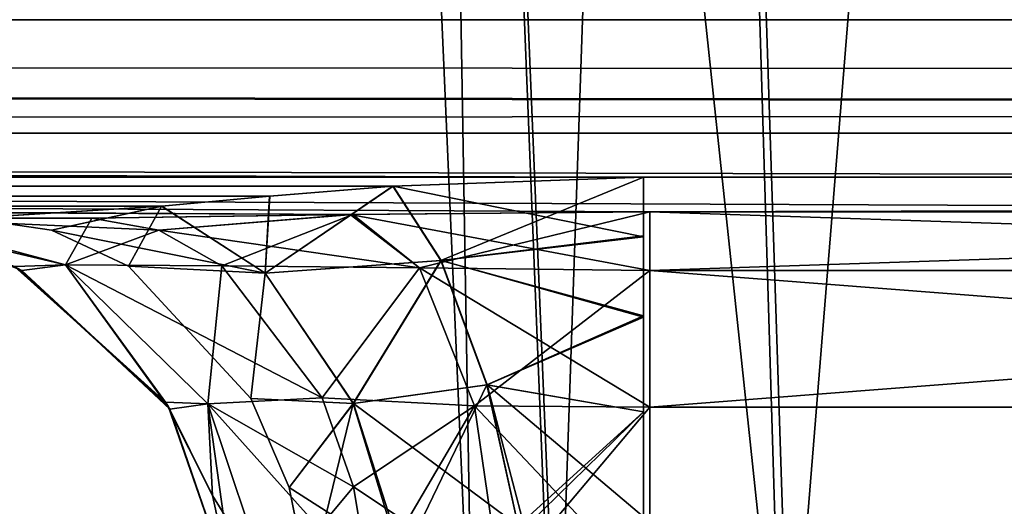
# Model space of a CAD drawing. Header units: millimetres. Extents: x -168 to 168, y -6 to 84.
# Tile 138 of 256: x -41.815 to -40.634, y -2.345 to -1.762. Entities that reach past the tile are written whole.
import ezdxf

# ---------------------------------------------------------------- set-up
doc = ezdxf.new("R2010")
doc.units = ezdxf.units.MM
doc.header["$LTSCALE"] = 65.185185
for name, color, linetype in [('14', 7, 'CONTINUOUS'), ('178', 7, 'CONTINUOUS'), ('179', 7, 'CONTINUOUS'), ('180', 7, 'CONTINUOUS'), ('190', 7, 'CONTINUOUS'), ('204', 7, 'CONTINUOUS'), ('54', 7, 'CONTINUOUS'), ('55', 7, 'CONTINUOUS'), ('56', 7, 'CONTINUOUS'), ('57', 7, 'CONTINUOUS'), ('575', 7, 'CONTINUOUS'), ('576', 7, 'CONTINUOUS'), ('580', 7, 'CONTINUOUS'), ('581', 7, 'CONTINUOUS'), ('6', 7, 'CONTINUOUS'), ('63', 7, 'CONTINUOUS'), ('70', 7, 'CONTINUOUS'), ('76', 7, 'CONTINUOUS'), ('80', 7, 'CONTINUOUS'), ('82', 7, 'CONTINUOUS')]:
    doc.layers.add(name, color=color, linetype=linetype)

msp = doc.modelspace()

# ---------------------------------------------------------------- linework, layer by layer
at = {"layer": '14', "linetype": 'Continuous'}
for points in [[(-123.8345, -1.5218, -124.8336), (123.8345, -1.7622, -124.7598), (-123.8345, -1.7622, -124.7598), (-123.8345, -1.5218, -124.8336)], [(123.8345, -1.5218, -124.8336), (123.8345, -1.7622, -124.7598), (-123.8345, -1.5218, -124.8336), (123.8345, -1.5218, -124.8336)], [(123.8345, -1.7622, -124.7598), (123.8345, -1.9366, -124.5778), (-123.8345, -1.7622, -124.7598), (123.8345, -1.7622, -124.7598)], [(-38.9332, -1.9508, -124.5504), (-41.0668, -1.9508, -124.5504), (-123.8345, -1.7622, -124.7598), (-38.9332, -1.9508, -124.5504)], [(38.9332, -1.9508, -124.5504), (-123.8345, -1.7622, -124.7598), (41.0668, -1.9508, -124.5504), (38.9332, -1.9508, -124.5504)], [(38.9332, -1.9508, -124.5504), (-38.9332, -1.9508, -124.5504), (-123.8345, -1.7622, -124.7598), (38.9332, -1.9508, -124.5504)], [(-123.8345, -1.9366, -124.5778), (-123.8345, -1.7622, -124.7598), (-41.0668, -1.9508, -124.5504), (-123.8345, -1.9366, -124.5778)], [(123.8345, -1.9366, -124.5778), (41.0668, -1.9508, -124.5504), (-123.8345, -1.7622, -124.7598), (123.8345, -1.9366, -124.5778)], [(-41.3668, -1.9616, -124.5262), (-123.8345, -1.9366, -124.5778), (-41.0668, -1.9508, -124.5504), (-41.3668, -1.9616, -124.5262)], [(-41.5149, -1.9736, -124.4944), (-123.8345, -1.9366, -124.5778), (-41.3668, -1.9616, -124.5262), (-41.5149, -1.9736, -124.4944)], [(-41.6443, -1.9856, -124.4533), (-123.8345, -1.9366, -124.5778), (-41.5149, -1.9736, -124.4944), (-41.6443, -1.9856, -124.4533)], [(-41.8745, -2, -124.334), (-123.8345, -1.9366, -124.5778), (-41.6443, -1.9856, -124.4533), (-41.8745, -2, -124.334)]]:
    msp.add_3dface(points, dxfattribs=at)
at = {"layer": '178', "linetype": 'Continuous'}
for points in [[(-41.7594, -2.0558, -122.8347), (-41.9694, -2, -122.742), (-41.9283, -2.0162, -123.1456), (-41.7594, -2.0558, -122.8347)], [(-41.7281, -2, -122.4074), (-41.9694, -2, -122.742), (-41.7594, -2.0558, -122.8347), (-41.7281, -2, -122.4074)], [(-41.7281, -2, -122.4074), (-41.7594, -2.0558, -122.8347), (-41.6478, -2.0145, -122.4959), (-41.7281, -2, -122.4074)], [(-41.8119, -2.0627, -123.1456), (-41.7594, -2.0558, -122.8347), (-41.9283, -2.0162, -123.1456), (-41.8119, -2.0627, -123.1456)], [(-41.6478, -2.0145, -122.4959), (-41.7594, -2.0558, -122.8347), (-41.5722, -2.0571, -122.5793), (-41.6478, -2.0145, -122.4959)], [(-41.6344, -2.2287, -123.1456), (-41.7594, -2.0558, -122.8347), (-41.8119, -2.0627, -123.1456), (-41.6344, -2.2287, -123.1456)], [(-41.7594, -2.0558, -122.8347), (-41.5889, -2.2225, -122.91), (-41.5722, -2.0571, -122.5793), (-41.7594, -2.0558, -122.8347)], [(-41.5889, -2.2225, -122.91), (-41.7594, -2.0558, -122.8347), (-41.6344, -2.2287, -123.1456), (-41.5889, -2.2225, -122.91)], [(-41.5722, -2.0571, -122.5793), (-41.5889, -2.2225, -122.91), (-41.4519, -2.2153, -122.7118), (-41.5722, -2.0571, -122.5793)], [(-41.4519, -2.2153, -122.7118), (-41.5889, -2.2225, -122.91), (-41.4142, -2.3218, -122.7534), (-41.4519, -2.2153, -122.7118)], [(-41.5563, -2.4564, -123.1456), (-41.5889, -2.2225, -122.91), (-41.6344, -2.2287, -123.1456), (-41.5563, -2.4564, -123.1456)], [(-41.515, -2.4427, -122.9426), (-41.5889, -2.2225, -122.91), (-41.5563, -2.4564, -123.1456), (-41.515, -2.4427, -122.9426)], [(-41.5889, -2.2225, -122.91), (-41.515, -2.4427, -122.9426), (-41.4142, -2.3218, -122.7534), (-41.5889, -2.2225, -122.91)], [(-41.4142, -2.3218, -122.7534), (-41.515, -2.4427, -122.9426), (-41.3947, -2.4387, -122.7749), (-41.4142, -2.3218, -122.7534)]]:
    msp.add_3dface(points, dxfattribs=at)
at = {"layer": '179', "linetype": 'Continuous'}
for points in [[(-41.0589, -1.9922, -122.1852), (-41.415, -1.9955, -122.2419), (-41.3351, -2.0593, -122.4469), (-41.0589, -1.9922, -122.1852)], [(-41.0589, -2.0627, -122.4071), (-41.0589, -1.9922, -122.1852), (-41.3351, -2.0593, -122.4469), (-41.0589, -2.0627, -122.4071)], [(-41.415, -1.9955, -122.2419), (-41.7281, -2, -122.4074), (-41.6478, -2.0145, -122.4959), (-41.415, -1.9955, -122.2419)], [(-41.415, -1.9955, -122.2419), (-41.6478, -2.0145, -122.4959), (-41.5722, -2.0571, -122.5793), (-41.415, -1.9955, -122.2419)], [(-41.415, -1.9955, -122.2419), (-41.5722, -2.0571, -122.5793), (-41.3351, -2.0593, -122.4469), (-41.415, -1.9955, -122.2419)], [(-41.5722, -2.0571, -122.5793), (-41.4519, -2.2153, -122.7118), (-41.3351, -2.0593, -122.4469), (-41.5722, -2.0571, -122.5793)], [(-41.4519, -2.2153, -122.7118), (-41.2692, -2.2249, -122.6093), (-41.3351, -2.0593, -122.4469), (-41.4519, -2.2153, -122.7118)], [(-41.2692, -2.2249, -122.6093), (-41.0589, -2.0627, -122.4071), (-41.3351, -2.0593, -122.4469), (-41.2692, -2.2249, -122.6093)], [(-41.059, -2.2262, -122.573), (-41.0589, -2.0627, -122.4071), (-41.2692, -2.2249, -122.6093), (-41.059, -2.2262, -122.573)], [(-41.4519, -2.2153, -122.7118), (-41.4142, -2.3218, -122.7534), (-41.2692, -2.2249, -122.6093), (-41.4519, -2.2153, -122.7118)], [(-41.4142, -2.3218, -122.7534), (-41.3947, -2.4387, -122.7749), (-41.2692, -2.2249, -122.6093), (-41.4142, -2.3218, -122.7534)], [(-41.3947, -2.4387, -122.7749), (-41.238, -2.4386, -122.6787), (-41.2692, -2.2249, -122.6093), (-41.3947, -2.4387, -122.7749)], [(-41.238, -2.4386, -122.6787), (-41.059, -2.2262, -122.573), (-41.2692, -2.2249, -122.6093), (-41.238, -2.4386, -122.6787)], [(-41.059, -2.447, -122.6466), (-41.059, -2.2262, -122.573), (-41.238, -2.4386, -122.6787), (-41.059, -2.447, -122.6466)]]:
    msp.add_3dface(points, dxfattribs=at)
at = {"layer": '180', "linetype": 'Continuous'}
for points in [[(-38.9409, -1.9921, -122.1843), (-41.0589, -1.9922, -122.1852), (-41.0589, -2.0627, -122.4071), (-38.9409, -1.9921, -122.1843)], [(-38.9409, -1.9921, -122.1843), (-41.0589, -2.0627, -122.4071), (-38.9409, -2.0627, -122.4066), (-38.9409, -1.9921, -122.1843)], [(-38.9409, -2.0627, -122.4066), (-41.059, -2.2262, -122.573), (-38.941, -2.2264, -122.5727), (-38.9409, -2.0627, -122.4066)], [(-41.0589, -2.0627, -122.4071), (-41.059, -2.2262, -122.573), (-38.9409, -2.0627, -122.4066), (-41.0589, -2.0627, -122.4071)], [(-41.059, -2.2262, -122.573), (-41.059, -2.447, -122.6466), (-38.941, -2.2264, -122.5727), (-41.059, -2.2262, -122.573)], [(-38.941, -2.2264, -122.5727), (-41.059, -2.447, -122.6466), (-38.941, -2.4477, -122.6467), (-38.941, -2.2264, -122.5727)]]:
    msp.add_3dface(points, dxfattribs=at)
at = {"layer": '190', "linetype": 'Continuous'}
for points in [[(-41.8119, -2.0627, -123.1456), (-41.9283, -2.0162, -123.1456), (-41.8171, -2.0599, -123.762), (-41.8119, -2.0627, -123.1456)], [(-41.6367, -2.2252, -123.762), (-41.8119, -2.0627, -123.1456), (-41.8171, -2.0599, -123.762), (-41.6367, -2.2252, -123.762)], [(-41.6344, -2.2287, -123.1456), (-41.8119, -2.0627, -123.1456), (-41.6367, -2.2252, -123.762), (-41.6344, -2.2287, -123.1456)], [(-41.5563, -2.4564, -123.762), (-41.6344, -2.2287, -123.1456), (-41.6367, -2.2252, -123.762), (-41.5563, -2.4564, -123.762)], [(-41.5563, -2.4564, -123.1456), (-41.6344, -2.2287, -123.1456), (-41.5563, -2.4564, -123.762), (-41.5563, -2.4564, -123.1456)]]:
    msp.add_3dface(points, dxfattribs=at)
at = {"layer": '204', "linetype": 'Continuous'}
for points in [[(-41.3668, -1.9616, -124.5262), (-41.0668, -1.9508, -124.5504), (-41.0668, -2.0223, -124.4409), (-41.3668, -1.9616, -124.5262)], [(-41.5149, -1.9736, -124.4944), (-41.3668, -1.9616, -124.5262), (-41.5201, -2.0657, -124.3077), (-41.5149, -1.9736, -124.4944)], [(-41.3668, -1.9616, -124.5262), (-41.3094, -2.0508, -124.3897), (-41.5201, -2.0657, -124.3077), (-41.3668, -1.9616, -124.5262)], [(-41.3094, -2.0508, -124.3897), (-41.3668, -1.9616, -124.5262), (-41.0668, -2.0223, -124.4409), (-41.3094, -2.0508, -124.3897)], [(-41.6443, -1.9856, -124.4533), (-41.5149, -1.9736, -124.4944), (-41.5201, -2.0657, -124.3077), (-41.6443, -1.9856, -124.4533)], [(-41.8745, -2, -124.334), (-41.6443, -1.9856, -124.4533), (-41.7764, -2.0145, -124.2654), (-41.8745, -2, -124.334)], [(-41.6443, -1.9856, -124.4533), (-41.5201, -2.0657, -124.3077), (-41.7764, -2.0145, -124.2654), (-41.6443, -1.9856, -124.4533)], [(-41.7764, -2.0145, -124.2654), (-41.5201, -2.0657, -124.3077), (-41.6841, -2.0573, -124.2008), (-41.7764, -2.0145, -124.2654)], [(-41.0668, -2.1185, -124.3546), (-41.3094, -2.0508, -124.3897), (-41.0668, -2.0223, -124.4409), (-41.0668, -2.1185, -124.3546)], [(-41.5201, -2.0657, -124.3077), (-41.3094, -2.0508, -124.3897), (-41.4145, -2.2219, -124.205), (-41.5201, -2.0657, -124.3077)], [(-41.3094, -2.0508, -124.3897), (-41.2541, -2.1998, -124.2854), (-41.4145, -2.2219, -124.205), (-41.3094, -2.0508, -124.3897)], [(-41.2541, -2.1998, -124.2854), (-41.3094, -2.0508, -124.3897), (-41.0668, -2.1185, -124.3546), (-41.2541, -2.1998, -124.2854)], [(-41.6841, -2.0573, -124.2008), (-41.5201, -2.0657, -124.3077), (-41.5374, -2.2158, -124.0982), (-41.6841, -2.0573, -124.2008)], [(-41.5201, -2.0657, -124.3077), (-41.4145, -2.2219, -124.205), (-41.5374, -2.2158, -124.0982), (-41.5201, -2.0657, -124.3077)], [(-41.0668, -2.2321, -124.2963), (-41.2541, -2.1998, -124.2854), (-41.0668, -2.1185, -124.3546), (-41.0668, -2.2321, -124.2963)], [(-41.2541, -2.1998, -124.2854), (-41.217, -2.3687, -124.2444), (-41.4145, -2.2219, -124.205), (-41.2541, -2.1998, -124.2854)], [(-41.2102, -2.3673, -124.2466), (-41.217, -2.3687, -124.2444), (-41.2541, -2.1998, -124.2854), (-41.2102, -2.3673, -124.2466)], [(-41.0668, -2.3579, -124.2687), (-41.2541, -2.1998, -124.2854), (-41.0668, -2.2321, -124.2963), (-41.0668, -2.3579, -124.2687)], [(-41.0668, -2.3579, -124.2687), (-41.2102, -2.3673, -124.2466), (-41.2541, -2.1998, -124.2854), (-41.0668, -2.3579, -124.2687)], [(-41.5374, -2.2158, -124.0982), (-41.4145, -2.2219, -124.205), (-41.4915, -2.3225, -124.0661), (-41.5374, -2.2158, -124.0982)], [(-41.4145, -2.2219, -124.205), (-41.3538, -2.4104, -124.1702), (-41.4915, -2.3225, -124.0661), (-41.4145, -2.2219, -124.205)], [(-41.217, -2.3687, -124.2444), (-41.3538, -2.4104, -124.1702), (-41.4145, -2.2219, -124.205), (-41.217, -2.3687, -124.2444)], [(-41.3538, -2.4104, -124.1702), (-41.4678, -2.4395, -124.0495), (-41.4915, -2.3225, -124.0661), (-41.3538, -2.4104, -124.1702)]]:
    msp.add_3dface(points, dxfattribs=at)
at = {"layer": '54', "linetype": 'Continuous'}
for points in [[(0.001, -1.898, 121.5652), (-60.9358, -1.898, 121.7069), (-60.4471, -1.5981, 120.9803), (0.001, -1.898, 121.5652)], [(0.002, -1.5981, 120.8409), (0.001, -1.898, 121.5652), (-60.4471, -1.5981, 120.9803), (0.002, -1.5981, 120.8409)], [(-60.9358, -1.898, 121.7069), (-41.7281, -2, 122.4074), (-82.3233, -2, 122.5996), (-60.9358, -1.898, 121.7069)], [(-41.4185, -1.9956, 122.2431), (-41.7281, -2, 122.4074), (-60.9358, -1.898, 121.7069), (-41.4185, -1.9956, 122.2431)], [(0.001, -1.898, 121.5652), (-41.0589, -1.9922, 122.1852), (-60.9358, -1.898, 121.7069), (0.001, -1.898, 121.5652)], [(-41.0589, -1.9922, 122.1852), (-41.4185, -1.9956, 122.2431), (-60.9358, -1.898, 121.7069), (-41.0589, -1.9922, 122.1852)], [(-38.9409, -1.9921, 122.1843), (-41.0589, -1.9922, 122.1852), (0.001, -1.898, 121.5652), (-38.9409, -1.9921, 122.1843)]]:
    msp.add_3dface(points, dxfattribs=at)
at = {"layer": '55', "linetype": 'Continuous'}
for points in [[(-41.4185, -1.9956, 122.2431), (-41.0589, -1.9922, 122.1852), (-41.0589, -2.0627, 122.4071), (-41.4185, -1.9956, 122.2431)], [(-41.7281, -2, 122.4074), (-41.4185, -1.9956, 122.2431), (-41.6478, -2.0145, 122.4959), (-41.7281, -2, 122.4074)], [(-41.6478, -2.0145, 122.4959), (-41.4185, -1.9956, 122.2431), (-41.335, -2.0593, 122.4469), (-41.6478, -2.0145, 122.4959)], [(-41.335, -2.0593, 122.4469), (-41.4185, -1.9956, 122.2431), (-41.0589, -2.0627, 122.4071), (-41.335, -2.0593, 122.4469)], [(-41.5722, -2.0571, 122.5793), (-41.6478, -2.0145, 122.4959), (-41.335, -2.0593, 122.4469), (-41.5722, -2.0571, 122.5793)], [(-41.4519, -2.2153, 122.7118), (-41.5722, -2.0571, 122.5793), (-41.335, -2.0593, 122.4469), (-41.4519, -2.2153, 122.7118)], [(-41.2692, -2.2249, 122.6093), (-41.4519, -2.2153, 122.7118), (-41.335, -2.0593, 122.4469), (-41.2692, -2.2249, 122.6093)], [(-41.059, -2.2262, 122.573), (-41.335, -2.0593, 122.4469), (-41.0589, -2.0627, 122.4071), (-41.059, -2.2262, 122.573)], [(-41.2692, -2.2249, 122.6093), (-41.335, -2.0593, 122.4469), (-41.059, -2.2262, 122.573), (-41.2692, -2.2249, 122.6093)], [(-41.4142, -2.3218, 122.7534), (-41.4519, -2.2153, 122.7118), (-41.2692, -2.2249, 122.6093), (-41.4142, -2.3218, 122.7534)], [(-41.238, -2.4386, 122.6787), (-41.4142, -2.3218, 122.7534), (-41.2692, -2.2249, 122.6093), (-41.238, -2.4386, 122.6787)], [(-41.059, -2.447, 122.6466), (-41.2692, -2.2249, 122.6093), (-41.059, -2.2262, 122.573), (-41.059, -2.447, 122.6466)], [(-41.238, -2.4386, 122.6787), (-41.2692, -2.2249, 122.6093), (-41.059, -2.447, 122.6466), (-41.238, -2.4386, 122.6787)], [(-41.3947, -2.4387, 122.7749), (-41.4142, -2.3218, 122.7534), (-41.238, -2.4386, 122.6787), (-41.3947, -2.4387, 122.7749)]]:
    msp.add_3dface(points, dxfattribs=at)
at = {"layer": '56', "linetype": 'Continuous'}
for points in [[(-41.7281, -2, 122.4074), (-41.6478, -2.0145, 122.4959), (-41.9694, -2, 122.742), (-41.7281, -2, 122.4074)], [(-41.9694, -2, 122.742), (-41.6478, -2.0145, 122.4959), (-41.7594, -2.0558, 122.8347), (-41.9694, -2, 122.742)], [(-41.9694, -2, 122.742), (-41.7594, -2.0558, 122.8347), (-41.8208, -2.0579, 123.1456), (-41.9694, -2, 122.742)], [(-41.6478, -2.0145, 122.4959), (-41.5722, -2.0571, 122.5793), (-41.7594, -2.0558, 122.8347), (-41.6478, -2.0145, 122.4959)], [(-41.8208, -2.0579, 123.1456), (-41.7594, -2.0558, 122.8347), (-41.6399, -2.2204, 123.1456), (-41.8208, -2.0579, 123.1456)], [(-41.7594, -2.0558, 122.8347), (-41.4519, -2.2153, 122.7118), (-41.5889, -2.2225, 122.91), (-41.7594, -2.0558, 122.8347)], [(-41.5722, -2.0571, 122.5793), (-41.4519, -2.2153, 122.7118), (-41.7594, -2.0558, 122.8347), (-41.5722, -2.0571, 122.5793)], [(-41.7594, -2.0558, 122.8347), (-41.5889, -2.2225, 122.91), (-41.6399, -2.2204, 123.1456), (-41.7594, -2.0558, 122.8347)], [(-41.4519, -2.2153, 122.7118), (-41.4142, -2.3218, 122.7534), (-41.5889, -2.2225, 122.91), (-41.4519, -2.2153, 122.7118)], [(-41.6399, -2.2204, 123.1456), (-41.5889, -2.2225, 122.91), (-41.5834, -2.3323, 123.1456), (-41.6399, -2.2204, 123.1456)], [(-41.5889, -2.2225, 122.91), (-41.3947, -2.4387, 122.7749), (-41.515, -2.4427, 122.9426), (-41.5889, -2.2225, 122.91)], [(-41.4142, -2.3218, 122.7534), (-41.3947, -2.4387, 122.7749), (-41.5889, -2.2225, 122.91), (-41.4142, -2.3218, 122.7534)], [(-41.5889, -2.2225, 122.91), (-41.515, -2.4427, 122.9426), (-41.5834, -2.3323, 123.1456), (-41.5889, -2.2225, 122.91)], [(-41.5834, -2.3323, 123.1456), (-41.515, -2.4427, 122.9426), (-41.5563, -2.4564, 123.1456), (-41.5834, -2.3323, 123.1456)]]:
    msp.add_3dface(points, dxfattribs=at)
at = {"layer": '57', "linetype": 'Continuous'}
msp.add_3dface([(-82.3233, -2, 122.5996), (-41.7281, -2, 122.4074), (-41.9694, -2, 122.742), (-82.3233, -2, 122.5996)], dxfattribs=at)
at = {"layer": '575', "linetype": 'Continuous'}
for points in [[(-41.2709, -2.6218, -39.9928), (-41.2708, -2.6218, -39.9856), (-41.4518, 1.5218, -40), (-41.2709, -2.6218, -39.9928)], [(-41.2709, -2.6218, -40), (-41.2709, -2.6218, -39.9928), (-41.4518, 1.5218, -40), (-41.2709, -2.6218, -40)], [(-41.4518, 1.5218, -40), (-41.2708, -2.6218, -39.9856), (-41.3413, 1.5218, -39.4444), (-41.4518, 1.5218, -40)], [(-41.2708, -2.6218, -39.9856), (-41.1693, -2.6218, -39.5021), (-41.3413, 1.5218, -39.4444), (-41.2708, -2.6218, -39.9856)], [(-41.3413, 1.5218, -39.4444), (-41.1693, -2.6218, -39.5021), (-41.0266, 1.5218, -38.9734), (-41.3413, 1.5218, -39.4444)], [(-41.1693, -2.6218, -39.5021), (-40.891, -2.6218, -39.0938), (-41.0266, 1.5218, -38.9734), (-41.1693, -2.6218, -39.5021)], [(-41.0266, 1.5218, -38.9734), (-40.891, -2.6218, -39.0938), (-40.5556, 1.5218, -38.6587), (-41.0266, 1.5218, -38.9734)], [(-40.891, -2.6218, -39.0938), (-40.478, -2.6218, -38.8225), (-40.5556, 1.5218, -38.6587), (-40.891, -2.6218, -39.0938)]]:
    msp.add_3dface(points, dxfattribs=at)
at = {"layer": '576', "linetype": 'Continuous'}
for points in [[(-41.2709, -2.6218, -40), (-41.4518, 1.5218, -40), (-41.3413, 1.5218, -40.5556), (-41.2709, -2.6218, -40)], [(-40.9012, -2.6218, -40.8961), (-41.1748, -2.6218, -40.4847), (-41.3413, 1.5218, -40.5556), (-40.9012, -2.6218, -40.8961)], [(-41.0266, 1.5218, -41.0266), (-40.9012, -2.6218, -40.8961), (-41.3413, 1.5218, -40.5556), (-41.0266, 1.5218, -41.0266)], [(-41.1748, -2.6218, -40.4847), (-41.2709, -2.6218, -40), (-41.3413, 1.5218, -40.5556), (-41.1748, -2.6218, -40.4847)], [(-40.4913, -2.6218, -41.1721), (-40.9012, -2.6218, -40.8961), (-41.0266, 1.5218, -41.0266), (-40.4913, -2.6218, -41.1721)], [(-40.5556, 1.5218, -41.3413), (-40.4913, -2.6218, -41.1721), (-41.0266, 1.5218, -41.0266), (-40.5556, 1.5218, -41.3413)]]:
    msp.add_3dface(points, dxfattribs=at)
at = {"layer": '580', "linetype": 'Continuous'}
for points in [[(-41.2709, -2.6218, 40), (-41.2709, -2.6218, 40.0072), (-41.4518, 1.5218, 40), (-41.2709, -2.6218, 40)], [(-41.4518, 1.5218, 40), (-41.2708, -2.6218, 40.0144), (-41.3413, 1.5218, 40.5556), (-41.4518, 1.5218, 40)], [(-41.2709, -2.6218, 40.0072), (-41.2708, -2.6218, 40.0144), (-41.4518, 1.5218, 40), (-41.2709, -2.6218, 40.0072)], [(-41.3413, 1.5218, 40.5556), (-41.1693, -2.6218, 40.4979), (-41.0266, 1.5218, 41.0266), (-41.3413, 1.5218, 40.5556)], [(-41.2708, -2.6218, 40.0144), (-41.1693, -2.6218, 40.4979), (-41.3413, 1.5218, 40.5556), (-41.2708, -2.6218, 40.0144)], [(-41.1693, -2.6218, 40.4979), (-40.891, -2.6218, 40.9062), (-41.0266, 1.5218, 41.0266), (-41.1693, -2.6218, 40.4979)], [(-41.0266, 1.5218, 41.0266), (-40.891, -2.6218, 40.9062), (-40.5556, 1.5218, 41.3413), (-41.0266, 1.5218, 41.0266)], [(-40.891, -2.6218, 40.9062), (-40.478, -2.6218, 41.1775), (-40.5556, 1.5218, 41.3413), (-40.891, -2.6218, 40.9062)]]:
    msp.add_3dface(points, dxfattribs=at)
at = {"layer": '581', "linetype": 'Continuous'}
for points in [[(-41.2709, -2.6218, 40), (-41.4518, 1.5218, 40), (-41.3413, 1.5218, 39.4444), (-41.2709, -2.6218, 40)], [(-40.9012, -2.6218, 39.1039), (-41.1748, -2.6218, 39.5153), (-41.3413, 1.5218, 39.4444), (-40.9012, -2.6218, 39.1039)], [(-41.0266, 1.5218, 38.9734), (-40.9012, -2.6218, 39.1039), (-41.3413, 1.5218, 39.4444), (-41.0266, 1.5218, 38.9734)], [(-41.1748, -2.6218, 39.5153), (-41.2709, -2.6218, 40), (-41.3413, 1.5218, 39.4444), (-41.1748, -2.6218, 39.5153)], [(-40.4913, -2.6218, 38.8279), (-40.9012, -2.6218, 39.1039), (-41.0266, 1.5218, 38.9734), (-40.4913, -2.6218, 38.8279)], [(-40.5556, 1.5218, 38.6587), (-40.4913, -2.6218, 38.8279), (-41.0266, 1.5218, 38.9734), (-40.5556, 1.5218, 38.6587)]]:
    msp.add_3dface(points, dxfattribs=at)
at = {"layer": '6', "linetype": 'Continuous'}
for points in [[(-60.9379, -1.898, -121.7069), (-0.001, -1.898, -121.5652), (-60.4511, -1.5981, -120.9804), (-60.9379, -1.898, -121.7069)], [(-60.4511, -1.5981, -120.9804), (-0.001, -1.898, -121.5652), (-0.002, -1.5981, -120.8409), (-60.4511, -1.5981, -120.9804)], [(-82.3233, -2, -122.5996), (-41.7281, -2, -122.4074), (-60.9379, -1.898, -121.7069), (-82.3233, -2, -122.5996)], [(-41.7281, -2, -122.4074), (-41.415, -1.9955, -122.2419), (-60.9379, -1.898, -121.7069), (-41.7281, -2, -122.4074)], [(-41.415, -1.9955, -122.2419), (-41.0589, -1.9922, -122.1852), (-60.9379, -1.898, -121.7069), (-41.415, -1.9955, -122.2419)], [(-60.9379, -1.898, -121.7069), (-38.9409, -1.9921, -122.1843), (-0.001, -1.898, -121.5652), (-60.9379, -1.898, -121.7069)], [(-41.0589, -1.9922, -122.1852), (-38.9409, -1.9921, -122.1843), (-60.9379, -1.898, -121.7069), (-41.0589, -1.9922, -122.1852)]]:
    msp.add_3dface(points, dxfattribs=at)
at = {"layer": '63', "linetype": 'Continuous'}
msp.add_3dface([(-41.7281, -2, -122.4074), (-82.3233, -2, -122.5996), (-41.9694, -2, -122.742), (-41.7281, -2, -122.4074)], dxfattribs=at)
at = {"layer": '70', "linetype": 'Continuous'}
for points in [[(123.8345, -1.7622, 124.7598), (123.8345, -1.5218, 124.8336), (-123.8345, -1.7622, 124.7598), (123.8345, -1.7622, 124.7598)], [(-123.8345, -1.9366, 124.5778), (123.8345, -1.7622, 124.7598), (-123.8345, -1.7622, 124.7598), (-123.8345, -1.9366, 124.5778)], [(-123.8345, -1.9366, 124.5778), (-41.0668, -1.9508, 124.5504), (123.8345, -1.7622, 124.7598), (-123.8345, -1.9366, 124.5778)], [(-38.9332, -1.9508, 124.5504), (123.8345, -1.7622, 124.7598), (-41.0668, -1.9508, 124.5504), (-38.9332, -1.9508, 124.5504)], [(-123.8345, -2, 124.334), (-41.0668, -1.9508, 124.5504), (-123.8345, -1.9366, 124.5778), (-123.8345, -2, 124.334)], [(-41.0668, -1.9508, 124.5504), (-123.8345, -2, 124.334), (-41.3671, -1.9616, 124.5261), (-41.0668, -1.9508, 124.5504)], [(-41.3671, -1.9616, 124.5261), (-123.8345, -2, 124.334), (-41.5148, -1.9736, 124.4944), (-41.3671, -1.9616, 124.5261)], [(-41.5148, -1.9736, 124.4944), (-123.8345, -2, 124.334), (-41.6446, -1.9856, 124.4532), (-41.5148, -1.9736, 124.4944)], [(-123.8345, -2, 124.334), (-41.8745, -2, 124.334), (-41.6446, -1.9856, 124.4532), (-123.8345, -2, 124.334)]]:
    msp.add_3dface(points, dxfattribs=at)
at = {"layer": '76', "linetype": 'Continuous'}
for points in [[(-41.0589, -1.9922, 122.1852), (-38.9409, -1.9921, 122.1843), (-38.9409, -2.0626, 122.4066), (-41.0589, -1.9922, 122.1852)], [(-41.0589, -2.0627, 122.4071), (-41.0589, -1.9922, 122.1852), (-38.9409, -2.0626, 122.4066), (-41.0589, -2.0627, 122.4071)], [(-41.059, -2.2262, 122.573), (-41.0589, -2.0627, 122.4071), (-38.941, -2.2263, 122.5726), (-41.059, -2.2262, 122.573)], [(-41.0589, -2.0627, 122.4071), (-38.9409, -2.0626, 122.4066), (-38.941, -2.2263, 122.5726), (-41.0589, -2.0627, 122.4071)], [(-41.059, -2.447, 122.6466), (-41.059, -2.2262, 122.573), (-38.941, -2.2263, 122.5726), (-41.059, -2.447, 122.6466)], [(-41.059, -2.447, 122.6466), (-38.941, -2.2263, 122.5726), (-38.941, -2.4475, 122.6467), (-41.059, -2.447, 122.6466)]]:
    msp.add_3dface(points, dxfattribs=at)
at = {"layer": '80', "linetype": 'Continuous'}
for points in [[(-41.8208, -2.0579, 123.1456), (-41.6399, -2.2204, 123.1456), (-41.8171, -2.0599, 123.762), (-41.8208, -2.0579, 123.1456)], [(-41.8171, -2.0599, 123.762), (-41.6399, -2.2204, 123.1456), (-41.6367, -2.2252, 123.762), (-41.8171, -2.0599, 123.762)], [(-41.6399, -2.2204, 123.1456), (-41.5834, -2.3323, 123.1456), (-41.6367, -2.2252, 123.762), (-41.6399, -2.2204, 123.1456)], [(-41.5563, -2.4564, 123.1456), (-41.5563, -2.4564, 123.762), (-41.6367, -2.2252, 123.762), (-41.5563, -2.4564, 123.1456)], [(-41.5834, -2.3323, 123.1456), (-41.5563, -2.4564, 123.1456), (-41.6367, -2.2252, 123.762), (-41.5834, -2.3323, 123.1456)]]:
    msp.add_3dface(points, dxfattribs=at)
at = {"layer": '82', "linetype": 'Continuous'}
for points in [[(-41.0668, -1.9508, 124.5504), (-41.3671, -1.9616, 124.5261), (-41.3096, -2.0508, 124.3896), (-41.0668, -1.9508, 124.5504)], [(-41.0668, -1.9508, 124.5504), (-41.3096, -2.0508, 124.3896), (-41.0668, -2.0212, 124.4422), (-41.0668, -1.9508, 124.5504)], [(-41.3671, -1.9616, 124.5261), (-41.5148, -1.9736, 124.4944), (-41.5203, -2.0657, 124.3076), (-41.3671, -1.9616, 124.5261)], [(-41.3671, -1.9616, 124.5261), (-41.5203, -2.0657, 124.3076), (-41.3096, -2.0508, 124.3896), (-41.3671, -1.9616, 124.5261)], [(-41.5148, -1.9736, 124.4944), (-41.6446, -1.9856, 124.4532), (-41.5203, -2.0657, 124.3076), (-41.5148, -1.9736, 124.4944)], [(-41.6446, -1.9856, 124.4532), (-41.8745, -2, 124.334), (-41.7764, -2.0145, 124.2654), (-41.6446, -1.9856, 124.4532)], [(-41.6841, -2.0573, 124.2008), (-41.6446, -1.9856, 124.4532), (-41.7764, -2.0145, 124.2654), (-41.6841, -2.0573, 124.2008)], [(-41.5203, -2.0657, 124.3076), (-41.6446, -1.9856, 124.4532), (-41.6841, -2.0573, 124.2008), (-41.5203, -2.0657, 124.3076)], [(-41.0668, -2.0212, 124.4422), (-41.3096, -2.0508, 124.3896), (-41.0668, -2.117, 124.3556), (-41.0668, -2.0212, 124.4422)], [(-41.5203, -2.0657, 124.3076), (-41.4147, -2.222, 124.2049), (-41.3096, -2.0508, 124.3896), (-41.5203, -2.0657, 124.3076)], [(-41.3096, -2.0508, 124.3896), (-41.4147, -2.222, 124.2049), (-41.2543, -2.1998, 124.2854), (-41.3096, -2.0508, 124.3896)], [(-41.3096, -2.0508, 124.3896), (-41.2543, -2.1998, 124.2854), (-41.0668, -2.117, 124.3556), (-41.3096, -2.0508, 124.3896)], [(-41.5374, -2.2158, 124.0982), (-41.5203, -2.0657, 124.3076), (-41.6841, -2.0573, 124.2008), (-41.5374, -2.2158, 124.0982)], [(-41.4147, -2.222, 124.2049), (-41.5203, -2.0657, 124.3076), (-41.5374, -2.2158, 124.0982), (-41.4147, -2.222, 124.2049)], [(-41.0668, -2.117, 124.3556), (-41.2543, -2.1998, 124.2854), (-41.0668, -2.2318, 124.2965), (-41.0668, -2.117, 124.3556)], [(-41.4147, -2.222, 124.2049), (-41.3568, -2.4115, 124.1679), (-41.2543, -2.1998, 124.2854), (-41.4147, -2.222, 124.2049)], [(-41.3568, -2.4115, 124.1679), (-41.217, -2.3687, 124.2444), (-41.2543, -2.1998, 124.2854), (-41.3568, -2.4115, 124.1679)], [(-41.2543, -2.1998, 124.2854), (-41.217, -2.3687, 124.2444), (-41.0668, -2.2318, 124.2965), (-41.2543, -2.1998, 124.2854)], [(-41.4915, -2.3225, 124.0661), (-41.4147, -2.222, 124.2049), (-41.5374, -2.2158, 124.0982), (-41.4915, -2.3225, 124.0661)], [(-41.4678, -2.4395, 124.0495), (-41.4147, -2.222, 124.2049), (-41.4915, -2.3225, 124.0661), (-41.4678, -2.4395, 124.0495)], [(-41.4678, -2.4395, 124.0495), (-41.3568, -2.4115, 124.1679), (-41.4147, -2.222, 124.2049), (-41.4678, -2.4395, 124.0495)], [(-41.217, -2.3687, 124.2444), (-41.2041, -2.366, 124.2486), (-41.0668, -2.2318, 124.2965), (-41.217, -2.3687, 124.2444)], [(-41.2041, -2.366, 124.2486), (-41.0668, -2.3579, 124.2687), (-41.0668, -2.2318, 124.2965), (-41.2041, -2.366, 124.2486)]]:
    msp.add_3dface(points, dxfattribs=at)

doc.saveas('drawing.dxf')
